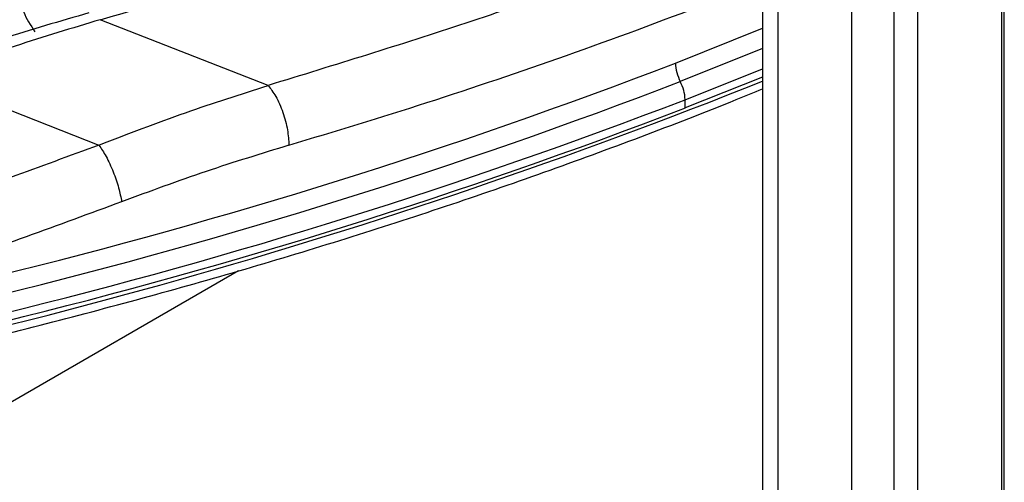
# Paper-space layout 'Sheet2' of a CAD drawing. Header units: millimetres. Extents: x 3 to 471, y 5 to 248.
# Tile 34 of 80: x 75.64 to 80.46, y 121.55 to 123.82. Entities that reach past the tile are written whole.
import ezdxf

# ---------------------------------------------------------------- set-up
doc = ezdxf.new("R2010")
doc.units = ezdxf.units.MM

psp = doc.layouts.new('Sheet2')

# ---------------------------------------------------------------- linework, layer by layer
at = {"color": 7, "linetype": 'Continuous', "lineweight": 25}
for p, q in [((79.9209, 136.6631), (79.9209, 117.5697)), ((80.0395, 117.5413), (80.0395, 136.645)), ((80.45, 135.9509), (80.45, 118.7355)), ((80.463, 118.7537), (80.463, 135.9691)), ((79.7155, 119.5859), (79.7155, 135.7806)), ((79.2781, 135.5862), (79.2781, 119.2593)), ((79.3541, 119.2411), (79.3541, 135.572)), ((76.8534, 123.4959), (76.0307, 123.8184)), ((75.177, 123.5358), (76.0239, 123.2037)), ((79.2781, 123.5362), (78.8991, 123.3859)), ((78.8991, 123.3859), (78.8982, 123.4262))]:
    psp.add_line(p, q, dxfattribs=at)
at = {"color": 8, "linetype": 'Continuous', "lineweight": 25}
for p, q in [((78.8506, 123.6055), (79.2781, 123.7767)), ((79.2781, 123.6778), (78.8744, 123.515)), ((78.8982, 123.4262), (79.2781, 123.5769)), ((76.7091, 122.5871), (74.0615, 121.0587))]:
    psp.add_line(p, q, dxfattribs=at)
at = {"color": 7, "linetype": 'Continuous', "lineweight": 25}
for centre, radius, start, end in [((68.9529, 149.357), 27.5881, 283.7562, 291.0246), ((79.0681, 123.6143), 0.2176, 182.3264, 207.1473), ((68.9559, 149.3204), 27.6459, 283.7562, 291.0246), ((78.6794, 123.4153), 0.2191, 2.8584, 27.0907), ((68.959, 149.2855), 27.7036, 283.7562, 291.0246), ((68.9591, 149.2473), 27.7059, 283.7562, 291.0246)]:
    psp.add_arc(centre, radius, start, end, dxfattribs=at)
at = {"color": 8, "linetype": 'Continuous', "lineweight": 25}
psp.add_arc((68.6037, 150.2043), 28.7426, 279.73212, 291.80062, dxfattribs=at)
for points, knots in [([(76.0307, 123.8184), (76.3726, 123.9175), (77.0567, 124.1156), (78.0378, 124.4587), (78.7804, 124.7424), (79.1795, 124.9228), (79.2781, 124.9674)], [0, 0, 0, 0, 0.300409, 0.600911, 0.901387, 1, 1, 1, 1]), ([(79.2781, 124.3462), (79.1065, 124.2757), (78.6354, 124.0822), (77.8281, 123.7958), (77.1783, 123.5958), (76.8534, 123.4959)], [0, 0, 0, 0, 0.222579, 0.611322, 1, 1, 1, 1]), ([(76.9554, 123.203), (77.1819, 123.2717), (77.6428, 123.4113), (78.3264, 123.644), (78.8725, 123.8447), (79.1877, 123.9701), (79.2781, 124.006)], [0, 0, 0, 0, 0.283111, 0.575903, 0.878376, 1, 1, 1, 1])]:
    psp.add_open_spline(points, degree=3, knots=knots, dxfattribs=at)
at = {"color": 7, "linetype": 'Continuous', "lineweight": 25}
for points, knots in [([(75.7363, 124.1272), (75.7111, 124.1013), (75.6608, 124.0494), (75.6351, 123.9544), (75.6466, 123.8547), (75.6888, 123.7914), (75.7099, 123.7596)], [0, 0, 0, 0, 0.248805, 0.498412, 0.748361, 1, 1, 1, 1]), ([(75.9751, 123.8516), (75.8333, 123.8107), (75.5481, 123.7286), (75.2598, 123.6287), (75.1148, 123.5784)], [0, 0, 0, 0, 0.497387, 1, 1, 1, 1]), ([(76.0307, 123.8184), (75.8919, 123.7767), (75.6091, 123.6916), (75.3228, 123.5884), (75.177, 123.5358)], [0, 0, 0, 0, 0.490542, 1, 1, 1, 1]), ([(76.0239, 123.2037), (76.1658, 123.2583), (76.4438, 123.3652), (76.7188, 123.4529), (76.8534, 123.4959)], [0, 0, 0, 0, 0.510661, 1, 1, 1, 1]), ([(76.8534, 123.4959), (76.8662, 123.4794), (76.886, 123.454), (76.9097, 123.4055), (76.926, 123.3644), (76.9391, 123.321), (76.9518, 123.2649), (76.954, 123.2274), (76.9554, 123.203)], [0, 0, 0, 0, 0.23964, 0.368478, 0.5, 0.631522, 0.76036, 1, 1, 1, 1]), ([(73.9803, 121.9296), (74.0527, 121.9434), (74.2987, 121.9901), (74.7143, 122.0784), (75.2274, 122.1946), (75.7367, 122.3197), (76.2419, 122.4531), (76.7422, 122.5948), (77.237, 122.7448), (77.7256, 122.903), (78.2077, 123.0691), (78.682, 123.2437), (79.039, 123.3808), (79.2348, 123.4622), (79.2781, 123.4801)], [0, 0, 0, 0, 0.038355, 0.130399, 0.222889, 0.315762, 0.408968, 0.502462, 0.596209, 0.690177, 0.78434, 0.878676, 0.973163, 1, 1, 1, 1]), ([(76.0239, 123.2037), (75.735, 123.0971), (75.1574, 122.8839), (74.2694, 122.596), (73.6656, 122.4261), (73.3638, 122.3412)], [0, 0, 0, 0, 0.333516, 0.666871, 1, 1, 1, 1]), ([(76.0239, 123.2037), (76.0357, 123.1862), (76.0601, 123.1499), (76.0949, 123.0738), (76.1225, 122.9938), (76.1312, 122.9478), (76.1354, 122.9258)], [0, 0, 0, 0, 0.243968, 0.503789, 0.761512, 1, 1, 1, 1]), ([(76.9554, 123.203), (76.8202, 123.1616), (76.5483, 123.0783), (76.2735, 122.9768), (76.1354, 122.9258)], [0, 0, 0, 0, 0.49727, 1, 1, 1, 1]), ([(76.1354, 122.9258), (75.8236, 122.8107), (75.2079, 122.5834), (74.5725, 122.3861), (74.259, 122.2888)], [0, 0, 0, 0, 0.506408, 1, 1, 1, 1])]:
    psp.add_open_spline(points, degree=3, knots=knots, dxfattribs=at)

doc.saveas('drawing.dxf')
